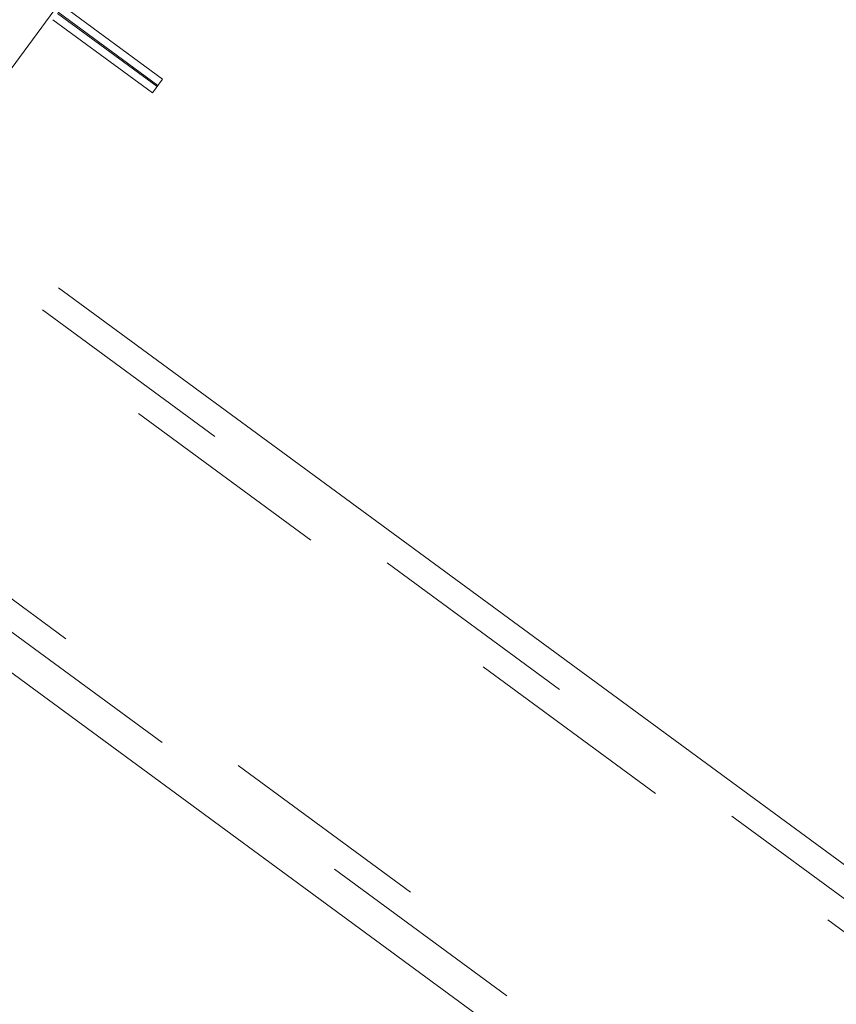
# Model space of a CAD drawing. Header units: metres. Extents: x 135583 to 135939, y 457896 to 458258.
# Tile 63 of 256: x 135655.14 to 135662.78, y 458028.49 to 458037.7. Entities that reach past the tile are written whole.
import ezdxf

# ---------------------------------------------------------------- set-up
doc = ezdxf.new("R2010")
doc.units = ezdxf.units.M
doc.linetypes.add('Hidden', pattern=[4, 2, -2])
doc.layers.add('NIEUWE INSTALLATIE', color=250, linetype='Continuous', lineweight=0)

msp = doc.modelspace()

# ---------------------------------------------------------------- linework, layer by layer
at = {"layer": 'NIEUWE INSTALLATIE'}
for p, q in [((135653.9225, 458035.6945), (135661.9551, 458046.6279)), ((135655.5438, 458037.8289), (135656.4751, 458037.1446)), ((135655.4491, 458037.6999), (135656.3804, 458037.0157)), ((135656.4751, 458037.1446), (135656.3804, 458037.0157)), ((135655.5033, 458035.1919), (135670.6137, 458024.0906)), ((135653.6312, 458032.6437), (135668.7416, 458021.5424))]:
    msp.add_line(p, q, dxfattribs=at)
at = {"layer": 'NIEUWE INSTALLATIE', "linetype": 'Hidden'}
for p, q in [((135656.4316, 458037.0854), (135655.5003, 458037.7696)), ((135656.4239, 458037.0749), (135655.4926, 458037.7592)), ((135655.3518, 458034.9856), (135670.9054, 458023.5587)), ((135655.3518, 458034.9856), (135670.9054, 458023.5587)), ((135670.7574, 458023.3572), (135655.2038, 458034.7842)), ((135670.7574, 458023.3572), (135655.2038, 458034.7842)), ((135653.9604, 458033.0918), (135669.514, 458021.6649)), ((135653.9604, 458033.0918), (135669.514, 458021.6649)), ((135669.366, 458021.4634), (135653.8124, 458032.8903)), ((135669.366, 458021.4634), (135653.8124, 458032.8903))]:
    msp.add_line(p, q, dxfattribs=at)

doc.saveas('drawing.dxf')
